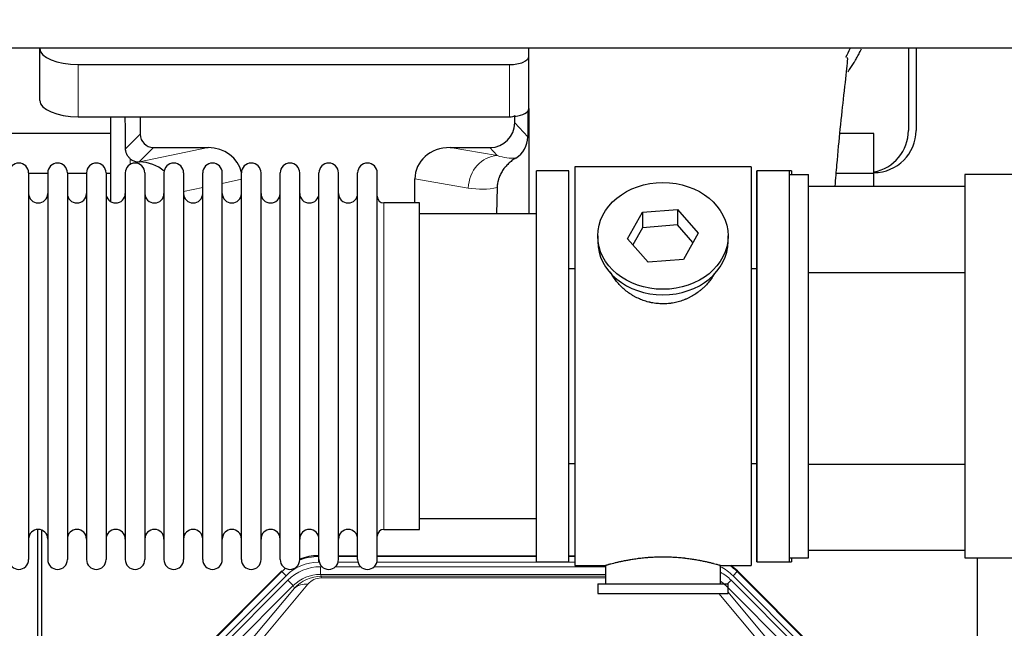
# Model space of a CAD drawing. Header units: inches. Extents: x 0 to 29700, y -16 to 21000.
# Tile 53 of 235: x 6688 to 7201, y 8951 to 9268. Entities that reach past the tile are written whole.
import ezdxf

# ---------------------------------------------------------------- set-up
doc = ezdxf.new("R2010")
doc.units = ezdxf.units.IN
doc.layers.add('1', color=7, linetype='Continuous', true_color=0xffffff)
doc.layers.add('254', color=7, linetype='Continuous', true_color=0xffffff)
doc.styles.add('latin_extended', font='simplex.shx')
doc.dimstyles.get("Standard").update_dxf_attribs({"dimtxt": 0.18, "dimasz": 0.18, "dimexe": 0.18, "dimexo": 0.0625, "dimgap": 0.09, "dimtad": 0, "dimtih": 1, "dimtoh": 1, "dimdec": 4, "dimzin": 0, "dimdsep": 46, "dimtxsty": 'Standard', "dimcen": 0.09, "dimadec": 0, "dimazin": 0, "dimtfac": 1, "dimtdec": 4, "dimtofl": 0, "dimtmove": 0, "dimatfit": 3, "dimfxl": 1, "dimtolj": 1, "dimtzin": 0, "dimarcsym": 0})

# ---------------------------------------------------------------- blocks, each defined once
blk = doc.blocks.new('_U12')
at = {"layer": '254', "color": 3, "linetype": 'Continuous', "lineweight": 13, "transparency": 16777216}
for p, q in [((1783.27, 10165.25), (703.27, 10165.25)), ((753.27, 9002.25), (753.27, 9990.25)), ((7488.27, 8827.25), (703.27, 8827.25))]:
    blk.add_line(p, q, dxfattribs=at)
at = {"layer": '254', "color": 3, "transparency": 16777216}
for points in [[(782.43, 9990.25), (724.1, 9990.25), (753.27, 10165.25)], [(724.1, 9002.25), (782.43, 9002.25), (753.27, 8827.25)]]:
    blk.add_solid(points, dxfattribs=at)
at = {"layer": 'Defpoints', "color": 0, "transparency": 16777216}
for p in [(753.27, 10165.25), (1833.27, 10165.25), (7538.27, 8827.25)]:
    blk.add_point(p, dxfattribs=at)
at = {"layer": '254', "color": 2, "lineweight": 13, "transparency": 16777216, "insert": (490.77, 9204.58), "char_height": 175, "attachment_point": 1, "rotation": 90, "style": 'latin_extended'}
blk.add_mtext('\\A1;\\C2;1338', dxfattribs=at)

msp = doc.modelspace()

# ---------------------------------------------------------------- linework, layer by layer
at = {"layer": '1', "color": 2, "linetype": 'Continuous', "lineweight": 25}
for p, q in [((7232.267, 9253.15), (2706.267, 9253.15)), ((6698.317, 9253.151), (6698.317, 9253.053)), ((6698.317, 9225.865), (6698.317, 9253.053)), ((6953.317, 9248.827), (6953.317, 9253.151)), ((6953.317, 9221.638), (6953.317, 9248.827)), ((7151.267, 9253.151), (7151.267, 9210.25)), ((7155.267, 9253.151), (7155.267, 9210.25)), ((6718.317, 9244.6), (6943.317, 9244.6)), ((6718.317, 9217.411), (6943.317, 9217.411)), ((6735.25, 9217.411), (6735.25, 9173.142)), ((6750.627, 9217.411), (6750.627, 9208.311)), ((6946.032, 9214.298), (6946.032, 9218.014)), ((6952.794, 9220.29), (6952.739, 9206.842)), ((6953.317, 9221.638), (6953.317, 9166.751)), ((6735.254, 9208.725), (6643.267, 9208.725)), ((7133.267, 9208.725), (7115.562, 9208.725)), ((7133.267, 9187.75), (7133.267, 9208.725)), ((6757.601, 9201.337), (6786.062, 9201.337)), ((6912.23, 9201.337), (6933.081, 9201.337)), ((6750.062, 9193.798), (6750.22, 9193.798)), ((6692.467, 9188.15), (6692.467, 8986.35)), ((6702.467, 9187.75), (6692.467, 9187.75)), ((6702.467, 9188.15), (6702.467, 8986.35)), ((6712.667, 9188.15), (6712.667, 8986.35)), ((6722.666, 9187.75), (6712.668, 9187.75)), ((6722.667, 9188.15), (6722.667, 8986.35)), ((6735.248, 9187.75), (6732.866, 9187.75)), ((6732.867, 9188.15), (6732.867, 8986.35)), ((6742.867, 9188.15), (6742.867, 8986.35)), ((6753.067, 9188.15), (6753.067, 8986.35)), ((6763.067, 9188.15), (6763.067, 8986.35)), ((6773.267, 9188.15), (6773.267, 8986.35)), ((6783.267, 8986.35), (6783.267, 9188.15)), ((6793.467, 8986.35), (6793.467, 9188.15)), ((6803.467, 8986.35), (6803.467, 9188.15)), ((6813.667, 8986.35), (6813.667, 9188.15)), ((6823.667, 8986.35), (6823.667, 9188.15)), ((6833.867, 8986.35), (6833.867, 9188.15)), ((6843.867, 8986.35), (6843.867, 9188.15)), ((6854.067, 8986.35), (6854.067, 9188.15)), ((6864.067, 8986.35), (6864.067, 9188.15)), ((6874.267, 8986.35), (6874.267, 9188.15)), ((6974.267, 9189.25), (6957.267, 9189.25)), ((6957.267, 8985.25), (6957.267, 9189.25)), ((6974.267, 8985.25), (6974.267, 9189.25)), ((7069.267, 9191.25), (6977.267, 9191.25)), ((6977.267, 9191.25), (6977.267, 8983.25)), ((7069.267, 9191.25), (7069.267, 8983.25)), ((7089.267, 9189.25), (7072.267, 9189.25)), ((7090.267, 9189.25), (7072.267, 9189.25)), ((7072.267, 8985.25), (7072.267, 9189.25)), ((7072.267, 9189.25), (7072.267, 9087.25)), ((7089.267, 9187.249), (7089.267, 9189.25)), ((7089.267, 8987.25), (7089.267, 9187.25)), ((7089.267, 9187.25), (7099.267, 9187.25)), ((7090.267, 9189.25), (7090.267, 9187.251)), ((7099.267, 8987.25), (7099.267, 9187.25)), ((7133.267, 9187.75), (7113.64, 9187.75)), ((7133.267, 9181.095), (7133.267, 9187.75)), ((7265.766, 9187.25), (7180.767, 9187.25)), ((7180.767, 9187.25), (7180.767, 8987.25)), ((6893.893, 9172.4), (6893.893, 9184.95)), ((6936.782, 9180.45), (6936.416, 9166.75)), ((7099.267, 9181.096), (7180.767, 9181.096)), ((6896.267, 9172.4), (6877.767, 9172.4)), ((6896.267, 9002.1), (6896.267, 9172.4)), ((6957.267, 9166.75), (6896.262, 9166.75)), ((7004.876, 9153.778), (7012.547, 9167.545)), ((7012.547, 9167.545), (7030.939, 9168.987)), ((7012.547, 9167.545), (7012.547, 9159.515)), ((7030.939, 9168.987), (7030.939, 9160.957)), ((7030.939, 9168.987), (7041.658, 9156.661)), ((7030.939, 9160.957), (7012.547, 9159.515)), ((7038.931, 9151.767), (7030.939, 9160.957)), ((7012.547, 9159.515), (7007.603, 9150.642)), ((7041.658, 9156.661), (7033.987, 9142.893)), ((6989.267, 9155.219), (6989.267, 9152.351)), ((7015.596, 9141.452), (7004.876, 9153.778)), ((7057.267, 9152.351), (7057.267, 9155.219)), ((7033.987, 9142.893), (7015.596, 9141.452)), ((6974.267, 9138.25), (6977.267, 9138.25)), ((7069.267, 9138.25), (7072.268, 9138.25)), ((7099.268, 9136.096), (7180.767, 9136.096)), ((7072.267, 9087.25), (7072.267, 8985.25)), ((6977.267, 9036.25), (6974.267, 9036.25)), ((7072.268, 9036.25), (7069.267, 9036.25)), ((7099.268, 9036.096), (7180.767, 9036.096)), ((6896.262, 9007.75), (6957.267, 9007.75)), ((6697.266, 8601.509), (6697.266, 9002.089)), ((6699.266, 9001.761), (6699.266, 8578.251)), ((6877.767, 9002.1), (6896.267, 9002.1)), ((6843.507, 8988.351), (6843.869, 8988.351)), ((6854.069, 8988.351), (6864.067, 8988.351)), ((6874.268, 8988.351), (6957.264, 8988.351)), ((6974.264, 8988.351), (6977.266, 8988.351)), ((7089.267, 8985.25), (7089.267, 8987.252)), ((7089.267, 8987.25), (7099.267, 8987.25)), ((7090.267, 8987.25), (7090.267, 8985.25)), ((7180.767, 8991.096), (7099.267, 8991.096)), ((7180.767, 8987.25), (7265.766, 8987.25)), ((7187.266, 8659.751), (7187.266, 8987.243)), ((6957.267, 8985.25), (6974.267, 8985.25)), ((6977.267, 8983.25), (6993.267, 8983.25)), ((6993.267, 8983.25), (6993.267, 8973.75)), ((7052.862, 8983.25), (7069.267, 8983.25)), ((7053.267, 8973.75), (7053.267, 8983.366)), ((7072.267, 8985.25), (7089.267, 8985.25)), ((7072.267, 8985.25), (7090.267, 8985.25)), ((6780.626, 8936.638), (6824.442, 8980.454)), ((7062.092, 8980.454), (7105.908, 8936.638)), ((6989.267, 8973.75), (6989.267, 8968.75)), ((6989.267, 8973.75), (7057.267, 8973.75)), ((7057.267, 8968.75), (7057.267, 8973.75)), ((6989.267, 8968.75), (7057.267, 8968.75))]:
    msp.add_line(p, q, dxfattribs=at)
at = {"layer": '1', "color": 110, "linetype": 'Continuous', "lineweight": 13}
for p, q in [((6718.317, 9217.411), (6718.317, 9244.6)), ((6943.317, 9217.411), (6943.317, 9244.6)), ((6946.032, 9214.298), (6952.739, 9206.842)), ((6743.009, 9200.693), (6750.627, 9208.311)), ((6757.601, 9201.337), (6750.062, 9193.798)), ((6750.22, 9193.798), (6786.062, 9201.337)), ((6912.23, 9201.337), (6936.873, 9197.122)), ((6936.873, 9197.122), (6933.081, 9201.337)), ((6745.458, 9192.59), (6745.458, 9195.503)), ((6803.467, 9184.761), (6793.467, 9182.658)), ((6921.738, 9180.187), (6893.893, 9184.95)), ((6783.268, 9180.513), (6773.268, 9178.409)), ((6877.767, 9002.1), (6877.767, 9172.4)), ((6843.507, 8988.351), (6843.663, 8987.976)), ((6843.663, 8987.976), (6843.868, 8987.976)), ((6843.663, 8984.98), (6843.663, 8987.976)), ((6854.068, 8987.976), (6864.069, 8987.976)), ((6874.269, 8987.976), (6957.264, 8987.976)), ((6974.266, 8987.976), (6977.266, 8987.976)), ((6844.055, 8984.98), (6843.663, 8984.98)), ((6844.639, 8982.623), (6845.487, 8982.623)), ((6844.639, 8978.628), (6844.639, 8982.623)), ((6852.449, 8982.623), (6865.687, 8982.623)), ((6864.256, 8984.98), (6853.882, 8984.98)), ((6872.649, 8982.623), (6993.265, 8982.623)), ((6977.266, 8984.98), (6874.082, 8984.98)), ((6781.006, 8936.488), (6824.597, 8980.079)), ((6826.715, 8977.96), (6783.125, 8934.369)), ((6824.597, 8980.079), (6824.442, 8980.454)), ((6826.715, 8977.96), (6824.597, 8980.079)), ((6993.265, 8978.628), (6844.639, 8978.628)), ((6844.639, 8978.628), (6845.035, 8977.673)), ((6845.035, 8977.673), (6993.264, 8977.673)), ((6845.035, 8976.795), (6845.035, 8977.673)), ((6993.264, 8976.795), (6845.035, 8976.795)), ((7061.937, 8980.079), (7059.818, 8977.96)), ((7103.409, 8934.369), (7059.818, 8977.96)), ((7062.092, 8980.454), (7061.937, 8980.079)), ((7061.937, 8980.079), (7105.528, 8936.488)), ((6785.516, 8933.427), (6827.692, 8975.603)), ((6830.516, 8972.778), (6788.341, 8930.603)), ((6804.993, 8940.268), (6831.07, 8971.441)), ((6838.132, 8973.487), (6812.054, 8942.314)), ((6830.516, 8972.778), (6827.692, 8975.603)), ((6831.07, 8971.441), (6830.516, 8972.778)), ((7098.193, 8930.603), (7056.017, 8972.778)), ((7056.99, 8973.75), (7058.842, 8975.603)), ((7101.017, 8933.427), (7058.842, 8975.603)), ((7074.48, 8942.314), (7052.365, 8968.75)), ((7057.267, 8969.285), (7081.541, 8940.268))]:
    msp.add_line(p, q, dxfattribs=at)
at = {"layer": '1', "color": 2, "linetype": 'Continuous', "lineweight": 25}
for centre, radius, start, end in [((7133.267, 9210.25), 22, 270, 0), ((7129.267, 9210.25), 22, 280.47656, 0), ((6687.367, 9188.15), 5.1, 0, 180), ((6707.567, 9188.15), 5.1, 0, 180), ((6727.767, 9188.15), 5.1, 0, 180), ((6747.967, 9188.15), 5.1, 0, 180), ((6768.167, 9188.15), 5.1, 0, 180), ((6788.367, 9188.15), 5.1, 0, 180), ((6808.567, 9188.15), 5.1, 0, 180), ((6828.767, 9188.15), 5.1, 0, 180), ((6848.967, 9188.15), 5.1, 0, 180), ((6869.167, 9188.15), 5.1, 0, 180), ((6697.467, 9177.4), 5, 180, 0), ((6717.667, 9177.4), 5, 180, 0), ((6737.867, 9177.4), 5, 180, 0), ((6758.067, 9177.4), 5, 180, 0), ((6778.267, 9177.4), 5, 180, 0), ((6798.467, 9177.4), 5, 180, 0), ((6818.667, 9177.4), 5, 180, 0), ((6838.867, 9177.4), 5, 180, 0), ((6859.067, 9177.4), 5, 180, 0), ((6877.767, 9175.9), 3.5, 180, 270), ((6697.467, 8997.1), 5, 0, 180), ((6717.667, 8997.1), 5, 0, 180), ((6737.867, 8997.1), 5, 0, 180), ((6758.067, 8997.1), 5, 0, 180), ((6778.267, 8997.1), 5, 0, 180), ((6798.467, 8997.1), 5, 0, 180), ((6818.667, 8997.1), 5, 0, 180), ((6838.867, 8997.1), 5, 0, 180), ((6859.067, 8997.1), 5, 0, 180), ((6877.767, 8998.6), 3.5, 90, 180), ((6687.367, 8986.35), 5.1, 180, 0), ((6707.567, 8986.35), 5.1, 180, 0), ((6727.767, 8986.35), 5.1, 180, 0), ((6747.967, 8986.35), 5.1, 180, 0), ((6768.167, 8986.35), 5.1, 180, 0), ((6788.367, 8986.35), 5.1, 180, 0), ((6808.567, 8986.35), 5.1, 180, 0), ((6828.767, 8986.35), 5.1, 180, 0), ((6848.967, 8986.35), 5.1, 180, 0), ((6869.167, 8986.35), 5.1, 180, 0)]:
    msp.add_arc(centre, radius, start, end, dxfattribs=at)
for centre, major_axis, ratio, start_param, end_param in [((6718.317, 9253.053), (-20, 0), 0.4226815, 0, 1.5707963), ((6943.317, 9248.827), (-10, 0), 0.4226815, 1.5707963, 3.1415927), ((6718.317, 9225.865), (-20, 0), 0.4226815, 0, 1.5707963), ((6745.458, 8767.104), (10.169, -1338.758), 0.0006671, 1.9006123, 1.9138428), ((6943.317, 9221.638), (-10, 0), 0.4226815, 1.5707963, 1.7425489), ((6943.317, 9240.784), (0, 23.658), 0.4226815, 3.3133452, 3.4165375), ((6943.317, 9221.638), (-10, 0), 0.4226815, 1.8474697, 3.1415927), ((6932.992, 9214.387), (-8.754, 9.732), 0.993147, 2.4124357, 3.9763944), ((6757.654, 9208.364), (4.987, 4.987), 0.9924325, 2.3599928, 3.9231925), ((6939.699, 9206.93), (12.412, -4.015), 0.9953148, 5.572067, 6.5905896), ((6785.446, 9184.272), (-18.076, -3.802), 0.9203203, 3.1559659, 4.4876926), ((6912.988, 9184.272), (18.879, -3.229), 0.8876007, 1.7611606, 3.2922561), ((6750.062, 9200.771), (-7.027, 0), 0.9924325, 0.8563441, 1.5707963), ((6750.22, 9176.863), (-18.402, 0), 0.9203203, 3.9349859, 4.712389), ((7023.267, 9152.351), (34, 0), 0.819152, 3.1416663, 6.2831608), ((6843.538, 8961.314, 0), (10.349, -24.985), 0.998395, 2.7494612, 3.1145601), ((7042.996, 8961.314, 0), (-10.349, -24.985), 0.998395, 2.7494612, 2.9094018)]:
    msp.add_ellipse(centre, major_axis=major_axis, ratio=ratio, start_param=start_param, end_param=end_param, dxfattribs=at)
at = {"layer": '1', "color": 110, "linetype": 'Continuous', "lineweight": 13}
for centre, major_axis, ratio, start_param, end_param in [((6936.873, 9180.187), (-2.866, -16.757), 0.8876007, 3.3319569, 4.8630524), ((6936.629, 9210.343), (17.605, -10.298), 0.5880236, 5.056727, 5.602163), ((6921.494, 9210.343), (33.02, -17.025), 0.7759833, 5.0998257, 5.5373073), ((6843.69, 8960.947), (10.345, -24.976), 0.9987509, 2.7494612, 3.1209322), ((6843.69, 8960.947), (10.345, -24.976), 0.9987509, 3.439392, 3.5337241), ((6843.69, 8960.947, 0), (9.199, -22.209), 0.998395, 2.7494612, 3.5337241), ((6844.666, 8958.59, 0), (-9.199, 22.209), 0.998395, 5.8910538, 6.6753168), ((7042.844, 8960.947, 0), (-9.199, -22.209), 0.998395, 2.7494612, 3.0857139), ((7042.844, 8960.947), (-10.345, -24.976), 0.9987509, 2.7494612, 2.9335669), ((6844.666, 8958.59), (7.671, -18.519), 0.9977549, 2.7494612, 3.5337241), ((6845.588, 8956.365), (4.311, -20.925), 0.9337003, 2.9520749, 3.7363379), ((6845.588, 8965.472), (2.389, -11.128), 0.8742439, 2.9560698, 3.7403327), ((7041.867, 8958.59), (9.199, 22.209), 0.998395, 5.8910538, 6.1816355), ((6838.132, 8964.38), (-7.67, 6.416), 0.860824, 5.3364913, 6.1801624), ((7041.867, 8958.59), (-7.671, -18.519), 0.9977549, 2.7494612, 2.9288368)]:
    msp.add_ellipse(centre, major_axis=major_axis, ratio=ratio, start_param=start_param, end_param=end_param, dxfattribs=at)
at = {"layer": '1', "color": 2, "linetype": 'Continuous', "lineweight": 25}
msp.add_ellipse((7023.267, 9155.219), major_axis=(34, 0), ratio=0.819152, dxfattribs=at)
for points, knots in [([(7113.082, 9181.189), (7113.392, 9185.014), (7114.278, 9195.492), (7115.87, 9212.484), (7117.914, 9230.556), (7119.241, 9242.986), (7119.733, 9247.853), (7119.52, 9248.22), (7119.465, 9248.237)], [0, 0, 0, 0, 0.1092719, 0.3077554, 0.5373771, 0.8179557, 0.9666012, 1, 1, 1, 1]), ([(7119.667, 9240.761), (7120.083, 9241.335), (7120.985, 9242.617), (7121.85, 9243.932), (7122.542, 9245.026), (7122.77, 9245.393), (7123.107, 9245.948), (7123.219, 9246.133), (7123.44, 9246.504), (7123.99, 9247.433), (7124.94, 9249.122), (7125.958, 9251.086), (7126.548, 9252.302), (7126.76, 9252.751)], [0, 0, 0, 0, 0.1531065, 0.3380178, 0.3380178, 0.4304734, 0.4304734, 0.4767012, 0.4767012, 0.522929, 0.7078402, 0.8927515, 1, 1, 1, 1]), ([(6745.458, 9195.503), (6745.268, 9195.667), (6745.089, 9195.838), (6744.75, 9196.195), (6744.591, 9196.382), (6744.292, 9196.771), (6744.152, 9196.973), (6744.006, 9197.21), (6743.99, 9197.236), (6743.959, 9197.289), (6743.943, 9197.316), (6743.897, 9197.396), (6743.806, 9197.558), (6743.722, 9197.722), (6743.564, 9198.053), (6743.471, 9198.279), (6743.309, 9198.74), (6743.241, 9198.975), (6743.171, 9199.276), (6743.158, 9199.336), (6743.133, 9199.458), (6743.121, 9199.519), (6743.089, 9199.703), (6743.071, 9199.825), (6743.027, 9200.195), (6743.011, 9200.443), (6743.009, 9200.693)], [0, 0, 0, 0, 0.125, 0.125, 0.25, 0.25, 0.375, 0.375, 0.390625, 0.390625, 0.40625, 0.40625, 0.4375, 0.5, 0.5, 0.625, 0.625, 0.75, 0.75, 0.78125, 0.78125, 0.8125, 0.8125, 0.875, 0.875, 1, 1, 1, 1]), ([(6946.495, 9195.825), (6946.154, 9195.619), (6945.486, 9195.19), (6944.524, 9194.5), (6943.603, 9193.763), (6943.016, 9193.24), (6942.443, 9192.7), (6942.164, 9192.422), (6941.62, 9191.849), (6941.355, 9191.554), (6941.034, 9191.174), (6940.97, 9191.097), (6940.844, 9190.943), (6940.656, 9190.711), (6940.475, 9190.476), (6940.119, 9190.001), (6939.667, 9189.357), (6939.256, 9188.689), (6938.867, 9188.01), (6938.684, 9187.664), (6938.339, 9186.961), (6938.177, 9186.603), (6937.878, 9185.874), (6937.74, 9185.504), (6937.583, 9185.032), (6937.553, 9184.937), (6937.508, 9184.794), (6937.493, 9184.746), (6937.464, 9184.651), (6937.393, 9184.412), (6937.327, 9184.172), (6937.179, 9183.595), (6937.095, 9183.207), (6936.956, 9182.428), (6936.9, 9182.036), (6936.818, 9181.247), (6936.792, 9180.85), (6936.782, 9180.45)], [0, 0, 0, 0, 0.0625, 0.125, 0.1875, 0.25, 0.25, 0.3125, 0.3125, 0.375, 0.375, 0.390625, 0.390625, 0.40625, 0.4375, 0.4375, 0.5, 0.5625, 0.5625, 0.625, 0.625, 0.6875, 0.6875, 0.75, 0.75, 0.765625, 0.765625, 0.7734375, 0.7734375, 0.78125, 0.8125, 0.8125, 0.875, 0.875, 0.9375, 0.9375, 1, 1, 1, 1]), ([(7026.125, 9119.927), (7025.133, 9119.833), (7024.145, 9119.789), (7022.176, 9119.796), (7021.195, 9119.847), (7019.241, 9120.045), (7018.267, 9120.192), (7017.054, 9120.435), (7016.812, 9120.487), (7016.449, 9120.569), (7016.328, 9120.597), (7016.087, 9120.654), (7015.485, 9120.802), (7014.891, 9120.967), (7013.481, 9121.395), (7012.561, 9121.723), (7010.758, 9122.463), (7009.876, 9122.873), (7008.582, 9123.551), (7008.155, 9123.787), (7007.628, 9124.095), (7007.523, 9124.157), (7007.314, 9124.283), (7007.001, 9124.473), (7006.693, 9124.668), (7005.676, 9125.327), (7004.895, 9125.886), (7003.395, 9127.064), (7002.677, 9127.683), (7001.303, 9128.98), (7000.647, 9129.658), (6999.4, 9131.072), (6998.82, 9131.797), (6997.74, 9133.279), (6997.241, 9134.036), (6996.498, 9135.29), (6996.228, 9135.777), (6995.975, 9136.27)], [0, 0, 0, 0, 0.0792205, 0.0792205, 0.1584409, 0.1584409, 0.2376614, 0.2376614, 0.2574665, 0.2574665, 0.2673691, 0.2673691, 0.2772716, 0.3168819, 0.3168819, 0.3961024, 0.3961024, 0.4753228, 0.4753228, 0.5149331, 0.5149331, 0.5248356, 0.5248356, 0.5347382, 0.5545433, 0.5545433, 0.6337638, 0.6337638, 0.7129842, 0.7129842, 0.7922047, 0.7922047, 0.8714252, 0.8714252, 0.9506456, 0.9506456, 1, 1, 1, 1]), ([(7050.165, 9135.531), (7050.005, 9135.242), (7049.839, 9134.954), (7049.608, 9134.569), (7049.549, 9134.472), (7049.429, 9134.277), (7049.247, 9133.987), (7049.06, 9133.7), (7048.679, 9133.129), (7048.415, 9132.754), (7047.596, 9131.645), (7047.013, 9130.928), (7045.773, 9129.537), (7045.116, 9128.865), (7044.247, 9128.053), (7043.983, 9127.812), (7043.713, 9127.575), (7043.532, 9127.417), (7043.441, 9127.338), (7042.984, 9126.949), (7042.612, 9126.647), (7041.476, 9125.765), (7040.692, 9125.212), (7039.071, 9124.177), (7038.235, 9123.694), (7036.94, 9123.024), (7036.502, 9122.811), (7035.834, 9122.504), (7035.609, 9122.404), (7035.27, 9122.258), (7035.157, 9122.21), (7034.929, 9122.115), (7034.815, 9122.068), (7033.786, 9121.653), (7032.859, 9121.33), (7030.979, 9120.773), (7030.026, 9120.539), (7028.578, 9120.257), (7028.092, 9120.175), (7027.358, 9120.069), (7027.113, 9120.036), (7026.62, 9119.977), (7026.373, 9119.951), (7026.125, 9119.927)], [0, 0, 0, 0, 0.0354008, 0.0354008, 0.0474583, 0.0474583, 0.0595158, 0.0836308, 0.0836308, 0.1318607, 0.1318607, 0.2283206, 0.2283206, 0.3247806, 0.3247806, 0.3488955, 0.360953, 0.360953, 0.3730105, 0.3730105, 0.4212405, 0.4212405, 0.5177004, 0.5177004, 0.6141603, 0.6141603, 0.6623903, 0.6623903, 0.6865053, 0.6865053, 0.6985627, 0.6985627, 0.7106202, 0.7106202, 0.8070802, 0.8070802, 0.9035401, 0.9035401, 0.95177, 0.95177, 0.975885, 0.975885, 1, 1, 1, 1]), ([(7053.267, 8983.25), (7053.267, 8983.25), (7053.219, 8983.264), (7053.076, 8983.306), (7053.015, 8983.323), (7052.906, 8983.354), (7052.847, 8983.371), (7052.781, 8983.39), (7052.736, 8983.402), (7052.712, 8983.409), (7052.494, 8983.471), (7052.253, 8983.539), (7051.681, 8983.697), (7051.351, 8983.788), (7050.6, 8983.989), (7050.18, 8984.099), (7049.656, 8984.234), (7049.597, 8984.249), (7049.478, 8984.279), (7049.418, 8984.295), (7049.235, 8984.341), (7049.111, 8984.372), (7048.731, 8984.467), (7048.468, 8984.532), (7047.653, 8984.73), (7047.072, 8984.867), (7045.837, 8985.147), (7045.183, 8985.29), (7044.145, 8985.507), (7043.79, 8985.579), (7043.334, 8985.669), (7043.243, 8985.688), (7043.058, 8985.724), (7042.781, 8985.778), (7042.499, 8985.831), (7041.553, 8986.009), (7040.771, 8986.148), (7039.153, 8986.415), (7038.319, 8986.544), (7037.028, 8986.726), (7036.154, 8986.844), (7035.253, 8986.954), (7034.682, 8987.019), (7034.567, 8987.032), (7034.338, 8987.058), (7033.993, 8987.096), (7033.646, 8987.132), (7032.951, 8987.203), (7032.485, 8987.247), (7031.078, 8987.37), (7030.129, 8987.44), (7028.207, 8987.553), (7027.235, 8987.597), (7026.005, 8987.634), (7025.634, 8987.644), (7025.201, 8987.653), (7025.014, 8987.656), (7024.89, 8987.658), (7024.828, 8987.659), (7024.268, 8987.668), (7023.772, 8987.671), (7022.289, 8987.671), (7021.306, 8987.657), (7019.351, 8987.599), (7018.38, 8987.556), (7016.931, 8987.471), (7016.45, 8987.439), (7015.73, 8987.387), (7015.49, 8987.368), (7015.131, 8987.34), (7015.012, 8987.33), (7014.774, 8987.31), (7014.655, 8987.3), (7013.589, 8987.207), (7012.664, 8987.112), (7010.857, 8986.905), (7009.974, 8986.792), (7008.251, 8986.549), (7007.41, 8986.42), (7006.488, 8986.268), (7006.386, 8986.251), (7006.182, 8986.216), (7005.879, 8986.165), (7005.581, 8986.113), (7004.99, 8986.009), (7004.605, 8985.938), (7003.474, 8985.726), (7002.754, 8985.583), (7001.378, 8985.296), (7000.722, 8985.153), (6999.944, 8984.977), (6999.714, 8984.924), (6999.488, 8984.872), (6999.339, 8984.837), (6999.265, 8984.819), (6998.897, 8984.733), (6998.614, 8984.665), (6997.796, 8984.467), (6997.293, 8984.34), (6996.371, 8984.104), (6995.952, 8983.994), (6995.387, 8983.842), (6995.209, 8983.794), (6994.959, 8983.726), (6994.838, 8983.693), (6994.723, 8983.661), (6994.647, 8983.64), (6994.61, 8983.63), (6994.284, 8983.54), (6994.043, 8983.472), (6993.657, 8983.362), (6993.512, 8983.321), (6993.365, 8983.279), (6993.329, 8983.268), (6993.292, 8983.258), (6993.283, 8983.255), (6993.27, 8983.251), (6993.267, 8983.25), (6993.267, 8983.25)], [0, 0, 0, 0, 0.0311289, 0.0311289, 0.0467558, 0.0467558, 0.0545693, 0.0584761, 0.0584761, 0.0623828, 0.0623828, 0.0936367, 0.0936367, 0.1248906, 0.1248906, 0.1561445, 0.1561445, 0.1600513, 0.1600513, 0.163958, 0.163958, 0.1717715, 0.1717715, 0.1873984, 0.1873984, 0.2186523, 0.2186523, 0.2499062, 0.2499062, 0.2655332, 0.2655332, 0.2694399, 0.2694399, 0.2733467, 0.2811601, 0.2811601, 0.3124141, 0.3124141, 0.343668, 0.343668, 0.3592949, 0.3749219, 0.3749219, 0.3788286, 0.3788286, 0.3827353, 0.3905488, 0.3905488, 0.4061758, 0.4061758, 0.4374297, 0.4374297, 0.4686836, 0.4686836, 0.4764971, 0.4804038, 0.4823572, 0.4823572, 0.4843105, 0.4843105, 0.4999375, 0.4999375, 0.5311914, 0.5311914, 0.5624453, 0.5624453, 0.5780723, 0.5780723, 0.5858857, 0.5858857, 0.5897925, 0.5897925, 0.5936992, 0.5936992, 0.6249531, 0.6249531, 0.656207, 0.656207, 0.6874609, 0.6874609, 0.6913677, 0.6913677, 0.6952744, 0.7030879, 0.7030879, 0.7187148, 0.7187148, 0.7499687, 0.7499687, 0.7812227, 0.7812227, 0.7890361, 0.7929429, 0.7929429, 0.7968496, 0.7968496, 0.8124766, 0.8124766, 0.8437305, 0.8437305, 0.8749844, 0.8749844, 0.8906113, 0.8906113, 0.8984248, 0.9023315, 0.9023315, 0.9062383, 0.9062383, 0.9374922, 0.9374922, 0.9687461, 0.9687461, 0.984373, 0.984373, 0.9921865, 0.9921865, 1, 1, 1, 1])]:
    msp.add_open_spline(points, degree=3, knots=knots, dxfattribs=at)
msp.add_open_spline([(7118.708, 9248.553), (7119.499, 9250.02), (7120.238, 9251.506), (7120.923, 9253.005)], degree=3, dxfattribs=at)
msp.add_rational_spline([(6946.032, 9218.014), (6946.04, 9217.793), (6946.049, 9217.572)], [0.500000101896, 0.499999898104, 0.500000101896], degree=2, dxfattribs=at)

# ---------------------------------------------------------------- dimensions: what is measured, and where the dimension line sits
at = {"layer": '254', "color": 2, "linetype": 'Continuous', "lineweight": 13}
dim = msp.add_linear_dim(base=(753.267, 10165.25), p1=(7538.267, 8827.25), p2=(1833.267, 10165.25), angle=90, text='\\C2;1338', dimstyle='Standard', override={"dimscale": 50, "dimtxt": 3.5, "dimasz": 3.5, "dimexe": 1, "dimexo": 1, "dimgap": 1.75, "dimtad": 1, "dimtih": 0, "dimtoh": 0, "dimdec": 2, "dimlfac": 0.02, "dimzin": 8, "dimdsep": 46, "dimlunit": 2, "dimpost": '', "dimtxsty": 'latin_extended', "dimsah": 1, "dimse1": 0, "dimse2": 0, "dimsd1": 0, "dimsd2": 0, "dimclrd": 3, "dimclre": 3, "dimclrt": 2, "dimtol": 0, "dimtm": -0.1, "dimtfac": 0.714286, "dimtdec": 3, "dimtofl": 1, "dimtmove": 0, "dimtzin": 8, "dimlwd": 13, "dimlwe": 13}, dxfattribs=at)
dim.commit()
dim.dimension.update_dxf_attribs({"geometry": '_U12', "text_midpoint": (753.267, 9496.25), "dimtype": 160})

doc.saveas('drawing.dxf')
